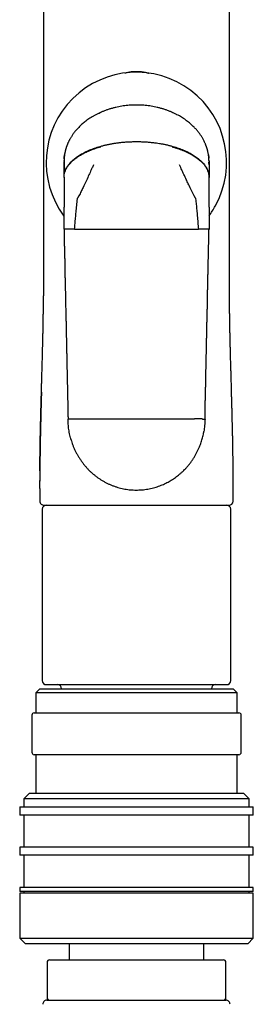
# Model space of a CAD drawing. Header units: millimetres. Extents: x 8 to 763, y 12 to 958.
# Tile 29 of 33: x 467 to 496, y 714 to 836. Entities that reach past the tile are written whole.
import ezdxf

# ---------------------------------------------------------------- set-up
doc = ezdxf.new("R2010")
doc.units = ezdxf.units.MM

msp = doc.modelspace()

# ---------------------------------------------------------------- linework, layer by layer
at = {"color": 7, "linetype": 'Continuous', "lineweight": 30}
for p, q in [((476.74, 824.46), (476.74, 824.46)), ((485.55, 824.46), (485.61, 824.43)), ((472.15, 818.51), (472.15, 818.51)), ((472.15, 818.48), (472.15, 818.51)), ((472.15, 818.36), (472.15, 818.36)), ((472.15, 818.36), (472.15, 818.36)), ((472.15, 818.36), (472.15, 818.36)), ((472.15, 817.22), (472.15, 818.33)), ((490.14, 818.51), (490.15, 818.36)), ((490.15, 818.36), (490.15, 817.22)), ((472.15, 816.39), (472.15, 817.22)), ((472.15, 816.39), (472.15, 816.35)), ((472.15, 816.35), (472.15, 815.23)), ((490.15, 817.22), (490.15, 816.39)), ((490.15, 816.35), (490.15, 816.39)), ((490.15, 815.23), (490.15, 816.35)), ((472.15, 815.23), (472.15, 814.4)), ((490.15, 814.4), (490.15, 815.23)), ((472.15, 814.4), (472.15, 812.9)), ((490.15, 812.9), (490.15, 814.4)), ((472.15, 812.9), (472.15, 812.66)), ((472.15, 809.92), (472.15, 812.66)), ((490.15, 812.66), (490.15, 812.9)), ((490.15, 812.66), (490.15, 809.92)), ((469.6, 803.63), (469.6, 803.63)), ((492.69, 803.63), (492.69, 803.63)), ((469.15, 778.68), (469.15, 778.63)), ((469.15, 778.63), (469.15, 778.68)), ((469.15, 777.72), (469.15, 776.13)), ((493.14, 776.13), (493.14, 777.73)), ((469.45, 775.13), (469.45, 753.83)), ((492.85, 753.83), (492.85, 775.13)), ((469.15, 752.83), (468.65, 752.33)), ((469.15, 752.83), (470.06, 752.83)), ((470.06, 752.83), (493.15, 752.83)), ((493.65, 752.33), (493.15, 752.83)), ((468.65, 752.33), (468.65, 749.83)), ((469.6, 752.33), (468.65, 752.33)), ((493.65, 752.33), (469.6, 752.33)), ((493.65, 749.83), (493.65, 752.33)), ((468.15, 749.53), (468.15, 744.93)), ((468.45, 749.83), (486.01, 749.83)), ((486.01, 749.83), (493.85, 749.83)), ((494.15, 744.93), (494.15, 749.53)), ((486.01, 744.63), (468.45, 744.63)), ((468.65, 744.63), (468.65, 739.83)), ((493.85, 744.63), (486.01, 744.63)), ((493.65, 739.83), (493.65, 744.63)), ((467.85, 739.83), (467.15, 739.13)), ((467.15, 739.13), (467.15, 738.13)), ((495.15, 739.13), (467.15, 739.13)), ((467.85, 739.83), (494.45, 739.83)), ((495.15, 739.13), (494.45, 739.83)), ((495.15, 738.13), (495.15, 739.13)), ((466.65, 738.13), (466.65, 737.13)), ((466.65, 738.13), (495.65, 738.13)), ((495.65, 737.13), (495.65, 738.13)), ((495.65, 737.13), (466.65, 737.13)), ((467.15, 737.13), (467.15, 733.13)), ((495.15, 733.13), (495.15, 737.13)), ((466.65, 733.13), (466.65, 732.13)), ((495.65, 733.13), (466.65, 733.13)), ((495.65, 732.13), (495.65, 733.13)), ((495.65, 732.13), (466.65, 732.13)), ((467.15, 732.13), (467.15, 728.13)), ((495.15, 728.13), (495.15, 732.13)), ((466.65, 728.13), (466.65, 727.63)), ((495.65, 728.13), (466.65, 728.13)), ((495.65, 727.63), (495.65, 728.13)), ((495.65, 727.63), (466.65, 727.63)), ((466.65, 727.43), (466.65, 721.83)), ((495.65, 727.43), (466.65, 727.43)), ((467.15, 727.63), (467.15, 727.43)), ((495.15, 727.43), (495.15, 727.63)), ((495.65, 721.83), (495.65, 727.43)), ((466.65, 721.83), (467.35, 721.13)), ((466.65, 721.83), (495.65, 721.83)), ((494.95, 721.13), (467.35, 721.13)), ((472.8, 721.13), (472.8, 719.13)), ((489.5, 719.13), (489.5, 721.13)), ((494.95, 721.13), (495.65, 721.83)), ((470.05, 718.83), (470.05, 714.43)), ((470.35, 719.13), (471.17, 719.13)), ((471.17, 719.13), (491.95, 719.13)), ((492.25, 714.43), (492.25, 718.83)), ((470.01, 714.13), (492.26, 714.13))]:
    msp.add_line(p, q, dxfattribs=at)
at = {"color": 7, "linetype": 'Continuous', "lineweight": 30, "flags": 128}
for points in [[(473.46, 809.93), (473.86, 809.93), (474.26, 809.94), (474.66, 809.94), (475.06, 809.94), (475.46, 809.94), (475.86, 809.94), (476.27, 809.94), (476.67, 809.94), (477.08, 809.94), (477.48, 809.94), (477.89, 809.94), (478.29, 809.94), (478.7, 809.94), (479.11, 809.94), (479.51, 809.94), (479.92, 809.94), (480.33, 809.94), (480.74, 809.94), (481.15, 809.94)], [(481.15, 809.94), (481.55, 809.94), (481.96, 809.94), (482.37, 809.94), (482.78, 809.94), (483.18, 809.94), (483.59, 809.94), (484, 809.94), (484.4, 809.94), (484.81, 809.94), (485.21, 809.94), (485.62, 809.94), (486.02, 809.94), (486.43, 809.94), (486.83, 809.94), (487.23, 809.94), (487.63, 809.94), (488.03, 809.94), (488.43, 809.93), (488.83, 809.93)]]:
    msp.add_lwpolyline(points, dxfattribs=at)
at = {"color": 7, "linetype": 'Continuous', "lineweight": 30}
for centre, radius, start, end in [((481.13, 818.23), 11.2, 331.0516, 216.6435), ((481.13, 818.23), 11.2, 323.5889, 331.0516), ((469.65, 776.13), 0.5, 179.9994, 270), ((492.64, 776.13), 0.5, 270, 0), ((469.95, 775.13), 0.5, 90, 180), ((492.35, 775.13), 0.5, 0, 90), ((469.95, 753.83), 0.5, 180, 270), ((492.35, 753.83), 0.5, 270, 0), ((471.35, 752.83), 0.5, 0, 90), ((490.95, 752.83), 0.5, 90, 180), ((468.45, 749.53), 0.3, 90, 180), ((493.85, 749.53), 0.3, 0, 90), ((468.45, 744.93), 0.3, 180, 270), ((493.85, 744.93), 0.3, 270, 0), ((470.35, 718.83), 0.3, 90, 180), ((491.95, 718.83), 0.3, 0, 90), ((470.01, 713.63), 0.5, 90, 182.4813), ((470.35, 714.43), 0.3, 180, 270), ((491.95, 714.43), 0.3, 270, 0), ((492.26, 713.63), 0.5, 357.5187, 90)]:
    msp.add_arc(centre, radius, start, end, dxfattribs=at)
for points, knots in [([(469.6, 923.03), (469.6, 922.88), (469.6, 922.51), (469.59, 921.94), (469.59, 921.32), (469.59, 920.72), (469.6, 920.13), (469.6, 919.56), (469.6, 918.99), (469.6, 918.43), (469.6, 917.88), (469.6, 917.34), (469.6, 916.82), (469.6, 916.32), (469.6, 915.86), (469.6, 915.43), (469.6, 915.04), (469.6, 914.66), (469.6, 914.28), (469.6, 913.91), (469.6, 913.54), (469.6, 912.95), (469.6, 912.16), (469.6, 911.04), (469.6, 909.81), (469.6, 908.48), (469.6, 907.16), (469.6, 905.86), (469.6, 904.55), (469.6, 899.03), (469.6, 885.62), (469.6, 862.07), (469.6, 840.56), (469.6, 826.96), (469.6, 823.54), (469.6, 822.32), (469.6, 821.1), (469.6, 819.91), (469.6, 818.8), (469.6, 817.8), (469.6, 817.09), (469.6, 816.59), (469.6, 816.3), (469.6, 816.01), (469.6, 815.7), (469.6, 815.38), (469.6, 815.04), (469.6, 814.69), (469.6, 814.33), (469.6, 813.95), (469.6, 813.56), (469.6, 813.16), (469.6, 812.75), (469.6, 812.32), (469.6, 811.88), (469.6, 811.42), (469.6, 810.95), (469.6, 810.46), (469.6, 809.96), (469.6, 809.45), (469.6, 808.93), (469.6, 808.4), (469.6, 807.85), (469.6, 807.29), (469.6, 806.71), (469.6, 806.11), (469.6, 805.5), (469.6, 804.87), (469.6, 804.25), (469.6, 803.83), (469.6, 803.63)], [0, 0, 0, 0, 0.003902, 0.009204, 0.014381, 0.019432, 0.024357, 0.029156, 0.03383, 0.038591, 0.043213, 0.047698, 0.052045, 0.056253, 0.060324, 0.063703, 0.06698, 0.070157, 0.073285, 0.076405, 0.079515, 0.082616, 0.091097, 0.099507, 0.110773, 0.121911, 0.132921, 0.143842, 0.15476, 0.165678, 0.282663, 0.491585, 0.757505, 0.82303, 0.833326, 0.84356, 0.853695, 0.863732, 0.87367, 0.881393, 0.889055, 0.891451, 0.893843, 0.896313, 0.898898, 0.9016, 0.904417, 0.907349, 0.910398, 0.913562, 0.916842, 0.920177, 0.923622, 0.92718, 0.930849, 0.9347, 0.938666, 0.942748, 0.946946, 0.951259, 0.955608, 0.960069, 0.964642, 0.969326, 0.974221, 0.979232, 0.984359, 0.989602, 0.994962, 1, 1, 1, 1]), ([(492.69, 803.63), (492.69, 803.65), (492.69, 803.91), (492.69, 804.42), (492.69, 805.15), (492.69, 805.87), (492.69, 806.56), (492.69, 807.23), (492.69, 807.87), (492.69, 808.5), (492.69, 809.12), (492.69, 809.72), (492.69, 810.3), (492.69, 810.87), (492.69, 811.42), (492.69, 811.95), (492.69, 812.46), (492.69, 812.96), (492.69, 813.43), (492.69, 813.89), (492.69, 814.33), (492.69, 814.75), (492.69, 815.15), (492.69, 815.53), (492.69, 815.89), (492.69, 816.21), (492.69, 816.52), (492.69, 816.83), (492.69, 817.13), (492.69, 817.44), (492.69, 818.06), (492.69, 818.99), (492.69, 820.26), (492.69, 821.53), (492.69, 822.82), (492.69, 824.12), (492.69, 829.64), (492.69, 843.05), (492.69, 861.31), (492.69, 880.21), (492.69, 893.4), (492.69, 901.71), (492.69, 905.14), (492.69, 906.37), (492.69, 907.6), (492.69, 908.84), (492.69, 910.07), (492.69, 911.29), (492.69, 912.49), (492.69, 913.42), (492.69, 914.1), (492.69, 914.51), (492.69, 914.93), (492.69, 915.36), (492.69, 915.8), (492.69, 916.26), (492.69, 916.73), (492.69, 917.22), (492.69, 917.72), (492.69, 918.24), (492.69, 918.77), (492.69, 919.32), (492.7, 919.88), (492.7, 920.47), (492.7, 921.1), (492.7, 921.77), (492.7, 922.42), (492.69, 922.84), (492.69, 923.03)], [0, 0, 0, 0, 0.0004012, 0.006679, 0.0128026, 0.0187718, 0.0245868, 0.0301478, 0.03556, 0.0408233, 0.0459378, 0.0510033, 0.0559139, 0.0606695, 0.0652701, 0.0697158, 0.0740065, 0.0781423, 0.0821232, 0.085949, 0.08962, 0.0931359, 0.096497, 0.099703, 0.1027542, 0.1054149, 0.1079637, 0.1105031, 0.1130493, 0.1156022, 0.1181619, 0.128619, 0.1391869, 0.1498657, 0.1606551, 0.1715499, 0.1824707, 0.2994788, 0.5084154, 0.6413681, 0.774312, 0.8398218, 0.8501158, 0.8604097, 0.8707231, 0.8811407, 0.8916721, 0.9016042, 0.9116354, 0.9217657, 0.9251993, 0.9286441, 0.9321185, 0.9357059, 0.9394167, 0.9432509, 0.9472083, 0.9512891, 0.9554932, 0.9598206, 0.9642713, 0.9688453, 0.9735427, 0.9783633, 0.9838085, 0.9894028, 0.9951465, 1, 1, 1, 1]), ([(479.65, 829.33), (479.67, 829.34), (479.75, 829.36), (479.9, 829.39), (480.1, 829.44), (480.3, 829.47), (480.52, 829.51), (480.73, 829.53), (480.94, 829.54), (481.08, 829.54), (481.15, 829.54)], [0, 0, 0, 0, 0.031658, 0.168886, 0.300735, 0.43892, 0.583247, 0.724721, 0.863561, 1, 1, 1, 1]), ([(481.15, 829.54), (481.22, 829.54), (481.38, 829.54), (481.62, 829.52), (481.87, 829.49), (482.1, 829.45), (482.31, 829.41), (482.48, 829.37), (482.59, 829.34), (482.66, 829.33), (482.67, 829.32)], [0, 0, 0, 0, 0.152655, 0.308331, 0.467362, 0.629746, 0.775048, 0.873774, 0.975391, 1, 1, 1, 1]), ([(481.15, 825.36), (481.03, 825.36), (480.79, 825.35), (480.43, 825.34), (480.06, 825.31), (479.69, 825.27), (479.32, 825.21), (478.95, 825.15), (478.57, 825.07), (478.2, 824.97), (477.83, 824.87), (477.46, 824.75), (477.1, 824.61), (476.86, 824.51), (476.74, 824.46)], [0, 0, 0, 0, 0.0787679, 0.1587201, 0.2397705, 0.3218238, 0.4047766, 0.4885144, 0.5729119, 0.657837, 0.7431514, 0.8287128, 0.9143773, 1, 1, 1, 1]), ([(485.55, 824.46), (485.43, 824.51), (485.19, 824.61), (484.83, 824.75), (484.46, 824.87), (484.09, 824.97), (483.72, 825.07), (483.34, 825.15), (482.97, 825.21), (482.6, 825.27), (482.23, 825.31), (481.86, 825.34), (481.5, 825.35), (481.26, 825.36), (481.15, 825.36)], [0, 0, 0, 0, 0.085642, 0.171324, 0.256898, 0.342218, 0.427139, 0.511524, 0.595248, 0.67819, 0.760236, 0.841282, 0.921233, 1, 1, 1, 1]), ([(476.74, 824.46), (476.63, 824.41), (476.41, 824.31), (476.09, 824.15), (475.79, 823.98), (475.51, 823.81), (475.24, 823.64), (474.99, 823.46), (474.75, 823.29), (474.54, 823.11), (474.33, 822.93), (474.15, 822.76), (473.97, 822.59), (473.81, 822.41), (473.65, 822.24), (473.51, 822.06), (473.37, 821.89), (473.26, 821.73), (473.15, 821.57), (473.06, 821.43), (472.98, 821.29), (472.91, 821.17), (472.84, 821.06), (472.79, 820.95), (472.73, 820.85), (472.69, 820.75), (472.64, 820.65), (472.61, 820.57), (472.57, 820.49), (472.55, 820.43), (472.53, 820.38), (472.51, 820.34), (472.5, 820.3), (472.48, 820.26), (472.47, 820.22), (472.45, 820.17), (472.43, 820.12), (472.41, 820.05), (472.39, 819.97), (472.36, 819.88), (472.34, 819.79), (472.31, 819.7), (472.29, 819.61), (472.27, 819.52), (472.25, 819.43), (472.23, 819.34), (472.22, 819.26), (472.21, 819.18), (472.2, 819.12), (472.19, 819.06), (472.19, 819.02), (472.18, 818.99), (472.18, 818.96), (472.18, 818.93), (472.17, 818.88), (472.17, 818.82), (472.16, 818.78), (472.16, 818.76)], [0, 0, 0, 0, 0.0478855, 0.0942195, 0.1389559, 0.1820606, 0.2235116, 0.2632971, 0.3014145, 0.3378694, 0.3726743, 0.4058472, 0.4374108, 0.4673914, 0.4991251, 0.5289513, 0.556914, 0.5830573, 0.6074252, 0.6300602, 0.6498513, 0.6681706, 0.6850487, 0.7005141, 0.714593, 0.7305442, 0.7443328, 0.756007, 0.7666071, 0.776816, 0.782376, 0.7878151, 0.7931343, 0.7983343, 0.8035152, 0.8098758, 0.8177573, 0.8270853, 0.8378807, 0.8500057, 0.8623369, 0.8745982, 0.8867917, 0.8989188, 0.9109799, 0.9229719, 0.9341246, 0.9438803, 0.9522601, 0.9593213, 0.9659545, 0.9682769, 0.9717904, 0.9767377, 0.9831034, 0.9908663, 1, 1, 1, 1]), ([(476.44, 824.32), (476.46, 824.33), (476.56, 824.38), (476.66, 824.43), (476.74, 824.46)], [0, 0, 0, 0, 0.2285262, 1, 1, 1, 1]), ([(490.13, 818.76), (490.13, 818.78), (490.12, 818.83), (490.12, 818.89), (490.11, 818.94), (490.11, 818.97), (490.11, 819.01), (490.1, 819.04), (490.1, 819.08), (490.09, 819.15), (490.07, 819.28), (490.04, 819.43), (490.01, 819.58), (489.97, 819.72), (489.95, 819.82), (489.92, 819.91), (489.9, 819.99), (489.87, 820.06), (489.86, 820.12), (489.84, 820.16), (489.83, 820.2), (489.81, 820.24), (489.8, 820.29), (489.77, 820.35), (489.74, 820.42), (489.71, 820.5), (489.67, 820.61), (489.6, 820.76), (489.51, 820.95), (489.42, 821.11), (489.33, 821.27), (489.25, 821.4), (489.16, 821.55), (489.05, 821.71), (488.94, 821.86), (488.82, 822.01), (488.7, 822.16), (488.58, 822.31), (488.44, 822.46), (488.28, 822.62), (488.11, 822.79), (487.92, 822.96), (487.72, 823.14), (487.49, 823.32), (487.25, 823.5), (487, 823.67), (486.74, 823.84), (486.46, 824), (486.17, 824.16), (485.87, 824.32), (485.65, 824.41), (485.55, 824.46)], [0, 0, 0, 0, 0.010138, 0.018378, 0.024684, 0.029218, 0.033346, 0.037352, 0.041236, 0.052622, 0.065468, 0.089094, 0.113452, 0.127625, 0.141783, 0.154466, 0.165421, 0.174996, 0.182625, 0.188289, 0.192643, 0.198029, 0.204655, 0.214054, 0.224217, 0.234585, 0.24516, 0.271188, 0.29844, 0.326952, 0.34558, 0.366196, 0.388859, 0.41362, 0.440532, 0.463225, 0.487308, 0.512812, 0.539763, 0.56819, 0.59998, 0.633488, 0.668738, 0.705751, 0.744539, 0.78511, 0.824994, 0.86645, 0.909458, 0.953988, 1, 1, 1, 1]), ([(472.15, 816.39), (472.15, 816.44), (472.15, 816.55), (472.17, 816.72), (472.2, 816.89), (472.25, 817.06), (472.31, 817.23), (472.38, 817.41), (472.47, 817.58), (472.58, 817.75), (472.71, 817.93), (472.85, 818.11), (473.01, 818.29), (473.19, 818.46), (473.39, 818.64), (473.6, 818.8), (473.83, 818.97), (474.07, 819.13), (474.33, 819.28), (474.6, 819.43), (474.89, 819.57), (475.18, 819.71), (475.48, 819.83), (475.79, 819.95), (476.1, 820.06), (476.42, 820.16), (476.63, 820.22), (476.74, 820.25)], [0, 0, 0, 0, 0.02783, 0.056156, 0.085057, 0.114615, 0.144911, 0.176027, 0.208042, 0.241029, 0.276703, 0.313586, 0.351732, 0.391185, 0.431972, 0.474106, 0.517584, 0.562389, 0.608486, 0.655828, 0.704352, 0.753983, 0.801716, 0.850274, 0.899571, 0.949513, 1, 1, 1, 1]), ([(472.15, 816.35), (472.15, 816.41), (472.15, 816.52), (472.17, 816.68), (472.2, 816.85), (472.25, 817.03), (472.31, 817.2), (472.39, 817.37), (472.48, 817.54), (472.59, 817.72), (472.71, 817.89), (472.86, 818.07), (473.02, 818.24), (473.2, 818.42), (473.39, 818.59), (473.61, 818.75), (473.83, 818.91), (474.08, 819.07), (474.33, 819.22), (474.61, 819.37), (474.89, 819.51), (475.18, 819.64), (475.48, 819.76), (475.77, 819.87), (476.08, 819.98), (476.39, 820.08), (476.6, 820.14), (476.71, 820.17)], [0, 0, 0, 0, 0.028315, 0.057082, 0.086381, 0.116295, 0.146904, 0.178285, 0.21051, 0.243643, 0.279401, 0.31637, 0.354615, 0.394174, 0.435064, 0.477289, 0.520831, 0.565659, 0.611727, 0.658976, 0.707332, 0.756708, 0.804107, 0.852234, 0.900992, 0.950282, 1, 1, 1, 1]), ([(476.74, 820.25), (476.88, 820.29), (477.15, 820.36), (477.55, 820.45), (477.97, 820.53), (478.38, 820.6), (478.8, 820.66), (479.24, 820.72), (479.71, 820.76), (480.19, 820.79), (480.67, 820.81), (480.99, 820.81), (481.15, 820.82)], [0, 0, 0, 0, 0.093715, 0.188133, 0.282974, 0.377957, 0.472808, 0.567262, 0.677727, 0.786901, 0.894432, 1, 1, 1, 1]), ([(481.15, 820.82), (481.31, 820.81), (481.63, 820.81), (482.12, 820.79), (482.61, 820.76), (483.11, 820.71), (483.58, 820.65), (484, 820.59), (484.4, 820.52), (484.78, 820.44), (485.17, 820.35), (485.42, 820.28), (485.55, 820.25)], [0, 0, 0, 0, 0.107507, 0.217042, 0.328269, 0.440812, 0.554261, 0.643749, 0.733301, 0.822683, 0.911662, 1, 1, 1, 1]), ([(485.55, 820.25), (485.66, 820.22), (485.88, 820.16), (486.2, 820.05), (486.51, 819.94), (486.82, 819.83), (487.12, 819.7), (487.4, 819.57), (487.68, 819.44), (487.94, 819.29), (488.2, 819.14), (488.44, 818.98), (488.67, 818.82), (488.89, 818.65), (489.08, 818.48), (489.26, 818.3), (489.43, 818.12), (489.57, 817.95), (489.7, 817.77), (489.81, 817.58), (489.91, 817.4), (489.99, 817.23), (490.05, 817.05), (490.09, 816.88), (490.12, 816.72), (490.14, 816.55), (490.14, 816.44), (490.15, 816.39)], [0, 0, 0, 0, 0.05111, 0.101659, 0.151545, 0.200671, 0.248946, 0.296286, 0.342615, 0.38787, 0.434066, 0.478972, 0.522555, 0.564794, 0.605686, 0.645242, 0.683489, 0.720468, 0.756234, 0.790853, 0.824402, 0.856966, 0.886849, 0.916015, 0.944544, 0.972514, 1, 1, 1, 1]), ([(485.58, 820.17), (485.7, 820.13), (485.95, 820.06), (486.31, 819.95), (486.66, 819.82), (487, 819.69), (487.32, 819.55), (487.64, 819.39), (487.93, 819.24), (488.19, 819.08), (488.44, 818.93), (488.67, 818.76), (488.88, 818.6), (489.08, 818.43), (489.26, 818.26), (489.42, 818.08), (489.57, 817.91), (489.69, 817.73), (489.81, 817.55), (489.9, 817.37), (489.98, 817.19), (490.04, 817.02), (490.09, 816.85), (490.12, 816.68), (490.14, 816.51), (490.14, 816.4), (490.15, 816.35)], [0, 0, 0, 0, 0.057489, 0.114382, 0.170521, 0.225754, 0.279935, 0.332933, 0.384631, 0.430792, 0.475719, 0.519364, 0.561692, 0.602687, 0.642349, 0.680695, 0.717762, 0.75361, 0.788377, 0.822146, 0.85499, 0.885185, 0.914705, 0.943628, 0.972034, 1, 1, 1, 1]), ([(472.15, 818.67), (472.16, 818.7), (472.16, 818.79), (472.18, 818.96), (472.2, 819.09), (472.2, 819.15)], [0, 0, 0, 0, 0.182616, 0.591192, 1, 1, 1, 1]), ([(472.16, 818.76), (472.16, 818.74), (472.16, 818.7), (472.15, 818.66), (472.15, 818.62), (472.15, 818.59), (472.15, 818.55), (472.15, 818.53), (472.15, 818.52), (472.15, 818.51), (472.15, 818.51), (472.15, 818.51)], [0, 0, 0, 0, 0.150651, 0.271549, 0.374022, 0.511087, 0.640492, 0.760253, 0.870842, 0.979116, 1, 1, 1, 1]), ([(490.09, 819.16), (490.1, 819.09), (490.12, 818.95), (490.12, 818.82), (490.13, 818.76)], [0, 0, 0, 0, 0.562746, 1, 1, 1, 1]), ([(490.14, 818.51), (490.14, 818.52), (490.14, 818.52), (490.14, 818.53), (490.14, 818.54), (490.14, 818.55), (490.14, 818.56), (490.14, 818.57), (490.14, 818.59), (490.14, 818.62), (490.14, 818.66), (490.13, 818.71), (490.13, 818.74), (490.13, 818.76)], [0, 0, 0, 0, 0.1308285, 0.2427029, 0.3357779, 0.3934445, 0.4409936, 0.4805592, 0.5214622, 0.613458, 0.7223563, 0.8506212, 1, 1, 1, 1]), ([(472.15, 818.51), (472.15, 818.49), (472.15, 818.45), (472.15, 818.41), (472.15, 818.38), (472.15, 818.36), (472.15, 818.36)], [0, 0, 0, 0, 0.371275, 0.693334, 0.972173, 1, 1, 1, 1]), ([(472.15, 818.38), (472.15, 818.38), (472.15, 818.38), (472.15, 818.37), (472.15, 818.34), (472.15, 818.31), (472.15, 818.26), (472.15, 818.2), (472.15, 818.12), (472.15, 818.03), (472.15, 817.93), (472.15, 817.82), (472.15, 817.69), (472.15, 817.54), (472.15, 817.38), (472.15, 817.27), (472.15, 817.22)], [0, 0, 0, 0, 0.040466, 0.104113, 0.166526, 0.227956, 0.288624, 0.360677, 0.432171, 0.503317, 0.574279, 0.645169, 0.733775, 0.822444, 0.911193, 1, 1, 1, 1]), ([(475.8, 817.91), (475.74, 817.78), (475.62, 817.51), (475.41, 817.05), (475.26, 816.72), (475.16, 816.52)], [0, 0, 0, 0, 0.284665, 0.565775, 1, 1, 1, 1]), ([(487.13, 816.52), (487.07, 816.64), (486.95, 816.9), (486.74, 817.37), (486.58, 817.7), (486.49, 817.91)], [0, 0, 0, 0, 0.275254, 0.554259, 1, 1, 1, 1]), ([(490.15, 818.36), (490.15, 818.38), (490.15, 818.43), (490.14, 818.48), (490.14, 818.51)], [0, 0, 0, 0, 0.415818, 1, 1, 1, 1]), ([(490.15, 817.93), (490.15, 817.94), (490.15, 817.98), (490.15, 818.06), (490.14, 818.13), (490.14, 818.18), (490.14, 818.22), (490.14, 818.25), (490.14, 818.27), (490.15, 818.27), (490.15, 818.27)], [0, 0, 0, 0, 0.065945, 0.257485, 0.44782, 0.555968, 0.664709, 0.774867, 0.887642, 1, 1, 1, 1]), ([(475.16, 816.52), (475.06, 816.28), (474.84, 815.82), (474.54, 815.18), (474.26, 814.6), (474.09, 814.25), (474, 814.08)], [0, 0, 0, 0, 0.285391, 0.566308, 0.784253, 1, 1, 1, 1]), ([(488.29, 814.08), (488.18, 814.3), (487.96, 814.75), (487.66, 815.38), (487.38, 815.97), (487.21, 816.33), (487.13, 816.52)], [0, 0, 0, 0, 0.27496, 0.553582, 0.775368, 1, 1, 1, 1]), ([(473.46, 809.93), (473.48, 810.17), (473.52, 810.63), (473.58, 811.33), (473.64, 812.08), (473.72, 812.86), (473.78, 813.41), (473.81, 813.69)], [0, 0, 0, 0, 0.1856339, 0.3722814, 0.5599691, 0.7807831, 1, 1, 1, 1]), ([(473.81, 813.69), (473.82, 813.71), (473.82, 813.75), (473.85, 813.8), (473.89, 813.85), (473.92, 813.92), (473.96, 813.99), (473.99, 814.05), (474, 814.08)], [0, 0, 0, 0, 0.136932, 0.275376, 0.419204, 0.561144, 0.780661, 1, 1, 1, 1]), ([(488.29, 814.08), (488.3, 814.06), (488.32, 814.01), (488.36, 813.93), (488.39, 813.87), (488.43, 813.82), (488.45, 813.78), (488.47, 813.73), (488.48, 813.7), (488.48, 813.69)], [0, 0, 0, 0, 0.186099, 0.372019, 0.56026, 0.673374, 0.784437, 0.892244, 1, 1, 1, 1]), ([(488.48, 813.69), (488.51, 813.46), (488.56, 812.99), (488.63, 812.29), (488.7, 811.54), (488.76, 810.76), (488.81, 810.21), (488.83, 809.93)], [0, 0, 0, 0, 0.185902, 0.372946, 0.560808, 0.781112, 1, 1, 1, 1]), ([(472.51, 809.93), (472.48, 809.93), (472.43, 809.93), (472.35, 809.93), (472.29, 809.92), (472.23, 809.92), (472.19, 809.92), (472.17, 809.92), (472.15, 809.92), (472.15, 809.92), (472.15, 809.92)], [0, 0, 0, 0, 0.128371, 0.256828, 0.38483, 0.511835, 0.637322, 0.7608, 0.881824, 1, 1, 1, 1]), ([(472.15, 809.92), (472.15, 809.72), (472.16, 809.33), (472.17, 808.76), (472.18, 808.2), (472.19, 807.65), (472.21, 807.11), (472.22, 806.6), (472.23, 806.12), (472.24, 805.65), (472.25, 805.2), (472.26, 804.76), (472.26, 804.31), (472.27, 803.87), (472.28, 803.42), (472.29, 802.99), (472.3, 802.57), (472.31, 802.17), (472.32, 801.78), (472.33, 801.41), (472.33, 801.05), (472.34, 800.71), (472.35, 800.39), (472.35, 800.08), (472.36, 799.78), (472.37, 799.5), (472.37, 799.23), (472.38, 798.97), (472.39, 798.62), (472.4, 798.17), (472.41, 797.65), (472.42, 797.14), (472.43, 796.65), (472.44, 796.18), (472.45, 795.71), (472.46, 795.26), (472.47, 794.8), (472.48, 794.34), (472.49, 793.89), (472.49, 793.54), (472.5, 793.29), (472.5, 793.14), (472.51, 792.98), (472.51, 792.81), (472.51, 792.63), (472.52, 792.43), (472.52, 792.22), (472.53, 791.98), (472.53, 791.72), (472.54, 791.45), (472.54, 791.16), (472.55, 790.85), (472.56, 790.52), (472.56, 790.16), (472.57, 789.79), (472.58, 789.4), (472.59, 788.99), (472.6, 788.57), (472.61, 788.15), (472.62, 787.72), (472.63, 787.27), (472.64, 786.81), (472.64, 786.49), (472.65, 786.34)], [0, 0, 0, 0, 0.024993, 0.049397, 0.073214, 0.096442, 0.119082, 0.141134, 0.161387, 0.181117, 0.200324, 0.219009, 0.23717, 0.256822, 0.275822, 0.294171, 0.311868, 0.328914, 0.345308, 0.361052, 0.376143, 0.390583, 0.404372, 0.417509, 0.429995, 0.441829, 0.45314, 0.46431, 0.475361, 0.498136, 0.520395, 0.542139, 0.562705, 0.582787, 0.602386, 0.621713, 0.641039, 0.660365, 0.679691, 0.699016, 0.705201, 0.711429, 0.718096, 0.725298, 0.733034, 0.741305, 0.750111, 0.760414, 0.771364, 0.78296, 0.795204, 0.808094, 0.822472, 0.837577, 0.85341, 0.869971, 0.887258, 0.905274, 0.922926, 0.941224, 0.96017, 0.979762, 1, 1, 1, 1]), ([(473.46, 809.93), (473.42, 809.93), (473.33, 809.93), (473.2, 809.93), (473.07, 809.93), (472.95, 809.93), (472.83, 809.93), (472.72, 809.93), (472.61, 809.93), (472.55, 809.93), (472.51, 809.93)], [0, 0, 0, 0, 0.115714, 0.234621, 0.356521, 0.481159, 0.608224, 0.737345, 0.868096, 1, 1, 1, 1]), ([(489.78, 809.93), (489.74, 809.93), (489.68, 809.93), (489.57, 809.93), (489.46, 809.93), (489.34, 809.93), (489.22, 809.93), (489.09, 809.93), (488.96, 809.93), (488.87, 809.93), (488.83, 809.93)], [0, 0, 0, 0, 0.131904, 0.262655, 0.391776, 0.518841, 0.643479, 0.765379, 0.884286, 1, 1, 1, 1]), ([(489.65, 786.34), (489.65, 786.53), (489.66, 786.92), (489.67, 787.5), (489.68, 788.06), (489.69, 788.6), (489.7, 789.14), (489.71, 789.65), (489.73, 790.14), (489.74, 790.6), (489.74, 791.06), (489.75, 791.5), (489.76, 791.94), (489.77, 792.39), (489.78, 792.83), (489.79, 793.27), (489.8, 793.68), (489.81, 794.09), (489.82, 794.47), (489.82, 794.84), (489.83, 795.2), (489.84, 795.54), (489.85, 795.87), (489.85, 796.18), (489.86, 796.47), (489.87, 796.75), (489.87, 797.02), (489.88, 797.28), (489.88, 797.64), (489.89, 798.08), (489.9, 798.6), (489.92, 799.11), (489.93, 799.6), (489.94, 800.08), (489.95, 800.54), (489.96, 801), (489.96, 801.45), (489.97, 801.91), (489.98, 802.36), (489.99, 802.72), (490, 802.97), (490, 803.12), (490, 803.27), (490.01, 803.44), (490.01, 803.63), (490.02, 803.82), (490.02, 804.04), (490.02, 804.27), (490.03, 804.53), (490.04, 804.8), (490.04, 805.09), (490.05, 805.4), (490.06, 805.74), (490.06, 806.09), (490.07, 806.47), (490.08, 806.86), (490.09, 807.26), (490.1, 807.68), (490.11, 808.11), (490.12, 808.54), (490.13, 808.98), (490.14, 809.45), (490.14, 809.76), (490.15, 809.92)], [0, 0, 0, 0, 0.0249927, 0.0493972, 0.0732136, 0.0964418, 0.1190818, 0.1411337, 0.1613866, 0.1811166, 0.2003237, 0.2190078, 0.237169, 0.2568207, 0.2758209, 0.2941697, 0.311867, 0.3289129, 0.3453073, 0.3610503, 0.3761419, 0.3905819, 0.4043705, 0.4175076, 0.4299932, 0.4418274, 0.453139, 0.4643082, 0.4753599, 0.4981348, 0.5203939, 0.5421372, 0.5627036, 0.5827861, 0.6023847, 0.6217115, 0.6410374, 0.6603633, 0.6796892, 0.6990151, 0.7051994, 0.7114273, 0.7180948, 0.7252968, 0.7330332, 0.7413042, 0.7501096, 0.7604129, 0.7713629, 0.7829597, 0.7952031, 0.8080933, 0.8224713, 0.8375768, 0.8534098, 0.8699702, 0.8872581, 0.9052733, 0.9229254, 0.9412241, 0.9601695, 0.9797614, 1, 1, 1, 1]), ([(490.15, 809.92), (490.14, 809.92), (490.14, 809.92), (490.13, 809.92), (490.1, 809.92), (490.06, 809.92), (490.01, 809.92), (489.94, 809.93), (489.87, 809.93), (489.81, 809.93), (489.78, 809.93)], [0, 0, 0, 0, 0.118176, 0.2392, 0.362678, 0.488165, 0.61517, 0.743172, 0.871629, 1, 1, 1, 1]), ([(469.6, 803.63), (469.6, 803.48), (469.6, 803.11), (469.6, 802.54), (469.6, 802.03), (469.6, 801.74), (469.6, 801.66)], [0, 0, 0, 0, 0.233685, 0.556148, 0.877576, 1, 1, 1, 1]), ([(492.73, 798.55), (492.73, 798.65), (492.72, 798.97), (492.71, 799.53), (492.7, 800.21), (492.7, 800.85), (492.69, 801.45), (492.69, 801.99), (492.69, 802.54), (492.69, 803.09), (492.69, 803.45), (492.69, 803.64)], [0, 0, 0, 0, 0.058339, 0.19358, 0.32888, 0.464326, 0.570918, 0.677718, 0.784786, 0.892189, 1, 1, 1, 1]), ([(493.11, 782.68), (493.11, 782.68), (493.11, 782.74), (493.11, 782.86), (493.11, 783), (493.11, 783.12), (493.1, 783.2), (493.1, 783.28), (493.1, 783.35), (493.1, 783.42), (493.1, 783.49), (493.1, 783.55), (493.1, 783.68), (493.09, 783.88), (493.09, 784.15), (493.08, 784.39), (493.08, 784.62), (493.07, 784.82), (493.07, 785.02), (493.06, 785.22), (493.06, 785.43), (493.05, 785.7), (493.04, 786.05), (493.03, 786.47), (493.02, 786.91), (493.01, 787.36), (493, 787.69), (493, 787.88), (493, 787.93), (492.99, 787.98), (492.99, 788.03), (492.99, 788.08), (492.99, 788.12), (492.99, 788.22), (492.98, 788.38), (492.98, 788.63), (492.97, 788.89), (492.96, 789.16), (492.95, 789.46), (492.95, 789.76), (492.94, 790.09), (492.93, 790.43), (492.92, 790.78), (492.91, 791.03), (492.91, 791.17), (492.91, 791.19), (492.9, 791.21), (492.9, 791.24), (492.9, 791.26), (492.9, 791.31), (492.9, 791.43), (492.89, 791.6), (492.89, 791.8), (492.88, 792.02), (492.88, 792.25), (492.87, 792.51), (492.86, 792.93), (492.84, 793.38), (492.83, 793.76), (492.83, 793.9), (492.83, 793.93), (492.83, 793.95), (492.83, 793.97), (492.83, 793.99), (492.83, 794.03), (492.83, 794.08), (492.82, 794.14), (492.82, 794.21), (492.82, 794.29), (492.82, 794.39), (492.81, 794.5), (492.81, 794.64), (492.81, 794.78), (492.8, 794.94), (492.8, 795.11), (492.79, 795.3), (492.79, 795.44), (492.79, 795.53), (492.79, 795.56), (492.79, 795.6), (492.79, 795.63), (492.79, 795.66), (492.78, 795.74), (492.78, 795.88), (492.78, 796.09), (492.77, 796.32), (492.77, 796.54), (492.76, 796.76), (492.76, 796.97), (492.75, 797.11), (492.75, 797.17), (492.75, 797.17), (492.75, 797.17), (492.75, 797.17), (492.75, 797.17), (492.75, 797.18), (492.75, 797.18), (492.75, 797.18), (492.75, 797.18), (492.75, 797.19), (492.75, 797.21), (492.75, 797.23), (492.75, 797.27), (492.75, 797.32), (492.75, 797.38), (492.75, 797.45), (492.74, 797.55), (492.74, 797.66), (492.74, 797.78), (492.74, 797.92), (492.73, 798.09), (492.73, 798.27), (492.73, 798.48), (492.72, 798.71), (492.72, 798.96), (492.72, 799.22), (492.71, 799.5), (492.71, 799.8), (492.71, 800.12), (492.7, 800.34), (492.7, 800.45), (492.7, 800.46), (492.7, 800.47), (492.7, 800.48), (492.7, 800.49), (492.7, 800.5), (492.7, 800.53), (492.7, 800.6), (492.7, 800.7), (492.7, 800.82), (492.7, 800.96), (492.7, 801.13), (492.7, 801.31), (492.69, 801.48), (492.69, 801.62), (492.69, 801.73), (492.69, 801.83), (492.69, 801.93), (492.69, 802.01), (492.69, 802.09), (492.69, 802.18), (492.69, 802.28), (492.69, 802.39), (492.69, 802.51), (492.69, 802.64), (492.69, 802.78), (492.69, 802.92), (492.69, 803.06), (492.69, 803.19), (492.69, 803.32), (492.69, 803.44), (492.69, 803.54), (492.69, 803.6), (492.69, 803.63)], [0, 0, 0, 0, 0.000383, 0.008432, 0.017108, 0.020688, 0.024365, 0.028139, 0.032009, 0.03519, 0.038077, 0.040937, 0.04377, 0.056884, 0.069384, 0.08127, 0.091364, 0.100972, 0.110228, 0.119735, 0.129445, 0.139358, 0.158847, 0.17908, 0.200061, 0.221792, 0.243946, 0.246478, 0.24902, 0.25157, 0.25413, 0.256443, 0.258107, 0.259791, 0.270739, 0.282427, 0.29504, 0.308415, 0.32255, 0.337446, 0.353103, 0.369521, 0.386701, 0.404642, 0.40575, 0.406864, 0.407985, 0.409112, 0.410246, 0.411386, 0.416846, 0.426949, 0.436352, 0.446116, 0.458211, 0.470768, 0.483048, 0.519821, 0.535968, 0.538504, 0.540093, 0.540658, 0.541393, 0.542295, 0.544248, 0.546703, 0.549658, 0.553115, 0.557073, 0.561533, 0.567243, 0.573608, 0.580628, 0.588302, 0.596631, 0.605615, 0.615253, 0.616891, 0.618518, 0.620134, 0.62174, 0.623335, 0.62492, 0.632247, 0.644747, 0.655274, 0.665203, 0.676243, 0.686437, 0.695783, 0.695786, 0.695789, 0.695793, 0.695802, 0.695816, 0.695843, 0.695892, 0.695984, 0.696166, 0.696541, 0.697374, 0.698574, 0.700044, 0.702423, 0.705283, 0.708622, 0.713262, 0.718593, 0.724615, 0.731327, 0.738731, 0.747843, 0.757821, 0.768664, 0.780374, 0.792949, 0.806141, 0.820168, 0.83503, 0.850728, 0.851176, 0.851631, 0.852094, 0.852564, 0.853042, 0.853527, 0.85402, 0.856865, 0.86251, 0.868164, 0.874397, 0.882571, 0.891488, 0.899937, 0.905819, 0.911196, 0.916066, 0.920431, 0.924289, 0.927886, 0.931947, 0.936516, 0.941595, 0.947184, 0.953282, 0.95989, 0.966764, 0.973194, 0.979714, 0.985655, 0.991016, 0.995798, 1, 1, 1, 1]), ([(469.18, 782.67), (469.18, 782.69), (469.18, 782.75), (469.18, 782.87), (469.18, 783), (469.19, 783.12), (469.19, 783.2), (469.19, 783.26), (469.19, 783.29), (469.19, 783.33), (469.19, 783.36), (469.19, 783.45), (469.19, 783.66), (469.2, 783.98), (469.21, 784.33), (469.21, 784.64), (469.22, 784.89), (469.23, 785.14), (469.23, 785.38), (469.24, 785.6), (469.24, 785.78), (469.24, 785.94), (469.25, 786.09), (469.25, 786.25), (469.26, 786.4), (469.26, 786.56), (469.26, 786.72), (469.27, 786.9), (469.27, 787.09), (469.28, 787.26), (469.28, 787.41), (469.28, 787.54), (469.29, 787.67), (469.29, 787.8), (469.29, 787.93), (469.3, 788.07), (469.3, 788.23), (469.31, 788.4), (469.31, 788.6), (469.32, 788.78), (469.32, 788.95), (469.33, 789.09), (469.33, 789.22), (469.33, 789.32), (469.33, 789.39), (469.34, 789.45), (469.34, 789.51), (469.34, 789.59), (469.34, 789.74), (469.35, 790.08), (469.36, 790.43), (469.37, 790.71), (469.37, 790.79), (469.38, 790.88), (469.38, 790.97), (469.38, 791.06), (469.39, 791.28), (469.4, 791.62), (469.41, 792.08), (469.42, 792.53), (469.43, 792.95), (469.44, 793.33), (469.45, 793.6), (469.46, 793.77), (469.46, 793.85), (469.46, 793.92), (469.46, 793.98), (469.46, 794.04), (469.47, 794.11), (469.47, 794.2), (469.47, 794.32), (469.48, 794.48), (469.48, 794.65), (469.48, 794.85), (469.49, 795.03), (469.49, 795.2), (469.5, 795.35), (469.5, 795.51), (469.5, 795.66), (469.51, 795.81), (469.51, 795.97), (469.52, 796.15), (469.52, 796.34), (469.52, 796.53), (469.53, 796.69), (469.53, 796.84), (469.53, 796.94), (469.54, 797.01), (469.54, 797.04), (469.54, 797.06), (469.54, 797.09), (469.54, 797.12), (469.54, 797.15), (469.54, 797.19), (469.54, 797.25), (469.54, 797.33), (469.54, 797.43), (469.55, 797.54), (469.55, 797.67), (469.55, 797.81), (469.55, 797.98), (469.56, 798.15), (469.56, 798.34), (469.56, 798.49), (469.56, 798.59), (469.57, 798.64), (469.57, 798.69), (469.57, 798.74), (469.57, 798.79), (469.57, 798.84), (469.57, 798.95), (469.57, 799.11), (469.58, 799.34), (469.58, 799.56), (469.58, 799.79), (469.58, 799.99), (469.59, 800.17), (469.59, 800.31), (469.59, 800.42), (469.59, 800.53), (469.59, 800.64), (469.59, 800.76), (469.59, 800.9), (469.59, 801.04), (469.59, 801.19), (469.6, 801.35), (469.6, 801.5), (469.6, 801.61), (469.6, 801.66), (469.6, 801.66)], [0, 0, 0, 0, 0.002845, 0.010106, 0.018014, 0.023208, 0.028647, 0.030407, 0.032192, 0.034001, 0.035834, 0.037313, 0.047652, 0.068149, 0.088006, 0.1018, 0.11527, 0.127789, 0.140426, 0.153455, 0.161379, 0.169443, 0.177647, 0.185989, 0.194472, 0.201581, 0.210436, 0.219912, 0.23001, 0.240729, 0.247134, 0.253742, 0.260553, 0.267568, 0.274787, 0.282207, 0.288744, 0.300096, 0.31063, 0.320346, 0.328856, 0.336619, 0.343636, 0.349905, 0.351934, 0.354934, 0.358881, 0.362831, 0.366784, 0.382339, 0.417852, 0.422518, 0.427189, 0.431863, 0.43654, 0.441222, 0.445907, 0.471524, 0.496303, 0.520243, 0.543339, 0.562965, 0.581935, 0.586104, 0.59024, 0.594342, 0.597393, 0.600571, 0.604042, 0.607807, 0.615243, 0.62361, 0.632908, 0.643137, 0.654295, 0.662105, 0.670312, 0.678835, 0.686802, 0.694522, 0.701994, 0.712737, 0.722924, 0.732555, 0.741631, 0.749157, 0.756254, 0.757789, 0.759301, 0.760792, 0.762261, 0.763709, 0.765135, 0.766539, 0.770052, 0.774385, 0.779538, 0.785511, 0.792303, 0.799914, 0.808344, 0.817592, 0.827508, 0.838219, 0.840733, 0.843287, 0.845881, 0.848515, 0.851189, 0.853904, 0.85618, 0.868116, 0.879495, 0.89175, 0.903287, 0.914107, 0.92421, 0.930193, 0.935892, 0.941161, 0.947035, 0.953682, 0.960397, 0.967753, 0.97575, 0.984216, 0.992098, 0.999268, 1, 1, 1, 1]), ([(469.34, 789.68), (469.34, 789.49), (469.32, 789), (469.3, 788.23), (469.28, 787.36), (469.26, 786.49), (469.24, 785.68), (469.22, 784.93), (469.21, 784.24), (469.19, 783.55), (469.18, 782.86), (469.17, 782.14), (469.16, 781.4), (469.16, 780.64), (469.15, 780.14), (469.15, 779.9)], [0, 0, 0, 0, 0.060971, 0.150537, 0.240034, 0.329467, 0.418844, 0.489041, 0.559226, 0.629412, 0.699616, 0.769856, 0.848308, 0.926836, 1, 1, 1, 1]), ([(473.01, 786.35), (472.98, 786.34), (472.93, 786.34), (472.85, 786.34), (472.79, 786.34), (472.73, 786.34), (472.69, 786.34), (472.67, 786.34), (472.65, 786.34), (472.65, 786.34), (472.65, 786.34)], [0, 0, 0, 0, 0.128371, 0.256828, 0.38483, 0.511835, 0.637322, 0.7608, 0.881824, 1, 1, 1, 1]), ([(473, 783.83), (472.98, 783.89), (472.93, 784.06), (472.86, 784.34), (472.79, 784.69), (472.74, 785.03), (472.7, 785.36), (472.67, 785.69), (472.65, 786.01), (472.65, 786.23), (472.65, 786.34)], [0, 0, 0, 0, 0.068444, 0.208786, 0.346795, 0.482408, 0.615572, 0.746247, 0.874397, 1, 1, 1, 1]), ([(473.01, 786.35), (473.05, 786.35), (473.11, 786.35), (473.22, 786.35), (473.33, 786.35), (473.45, 786.35), (473.57, 786.35), (473.7, 786.35), (473.83, 786.35), (473.92, 786.35), (473.96, 786.35)], [0, 0, 0, 0, 0.131904, 0.262655, 0.391776, 0.518841, 0.643479, 0.765379, 0.884286, 1, 1, 1, 1]), ([(473.96, 786.35), (474.18, 786.35), (474.62, 786.35), (475.28, 786.35), (475.95, 786.35), (476.62, 786.36), (477.29, 786.36), (477.95, 786.36), (478.6, 786.36), (479.24, 786.36), (479.87, 786.36), (480.51, 786.36), (480.93, 786.36), (481.15, 786.36)], [0, 0, 0, 0, 0.093349, 0.18674, 0.280158, 0.373587, 0.46701, 0.560413, 0.648446, 0.736434, 0.824365, 0.912224, 1, 1, 1, 1]), ([(481.15, 786.36), (481.37, 786.36), (481.82, 786.36), (482.5, 786.36), (483.17, 786.36), (483.85, 786.36), (484.52, 786.36), (485.18, 786.36), (485.82, 786.36), (486.45, 786.35), (487.08, 786.35), (487.71, 786.35), (488.12, 786.35), (488.33, 786.35)], [0, 0, 0, 0, 0.093098, 0.18629, 0.279559, 0.372891, 0.466269, 0.55968, 0.647768, 0.735857, 0.823934, 0.911986, 1, 1, 1, 1]), ([(489.28, 786.35), (489.24, 786.35), (489.18, 786.35), (489.07, 786.35), (488.96, 786.35), (488.84, 786.35), (488.72, 786.35), (488.59, 786.35), (488.46, 786.35), (488.37, 786.35), (488.33, 786.35)], [0, 0, 0, 0, 0.131904, 0.262655, 0.391776, 0.518841, 0.643479, 0.765379, 0.884286, 1, 1, 1, 1]), ([(489.28, 786.35), (489.31, 786.34), (489.37, 786.34), (489.44, 786.34), (489.51, 786.34), (489.56, 786.34), (489.6, 786.34), (489.63, 786.34), (489.64, 786.34), (489.64, 786.34), (489.65, 786.34)], [0, 0, 0, 0, 0.1283709, 0.2568282, 0.3848297, 0.5118353, 0.6373223, 0.7608004, 0.8818237, 1, 1, 1, 1]), ([(489.65, 786.34), (489.64, 786.2), (489.64, 785.94), (489.61, 785.54), (489.57, 785.15), (489.53, 784.91), (489.51, 784.79)], [0, 0, 0, 0, 0.256666, 0.513032, 0.768799, 1, 1, 1, 1]), ([(473, 783.83), (473.02, 783.76), (473.07, 783.58), (473.17, 783.28), (473.3, 782.92), (473.45, 782.57), (473.62, 782.22), (473.81, 781.88), (474.01, 781.54), (474.23, 781.21), (474.46, 780.88), (474.71, 780.57), (474.96, 780.28), (475.22, 780), (475.49, 779.75), (475.77, 779.5), (476.05, 779.27), (476.35, 779.05), (476.66, 778.84), (476.97, 778.64), (477.3, 778.47), (477.63, 778.3), (477.96, 778.15), (478.31, 778.02), (478.65, 777.9), (479, 777.8), (479.35, 777.71), (479.7, 777.64), (480.05, 777.58), (480.4, 777.54), (480.75, 777.52), (481.1, 777.51), (481.45, 777.52), (481.82, 777.54), (482.19, 777.58), (482.55, 777.63), (482.9, 777.7), (483.24, 777.78), (483.57, 777.88), (483.88, 777.98), (484.19, 778.1), (484.49, 778.22), (484.78, 778.36), (485.06, 778.5), (485.33, 778.65), (485.6, 778.82), (485.86, 778.99), (486.12, 779.18), (486.38, 779.38), (486.63, 779.59), (486.88, 779.82), (487.12, 780.05), (487.34, 780.29), (487.56, 780.55), (487.78, 780.81), (487.99, 781.1), (488.19, 781.4), (488.39, 781.71), (488.57, 782.04), (488.74, 782.37), (488.89, 782.7), (489.02, 783.01), (489.13, 783.3), (489.22, 783.59), (489.31, 783.88), (489.38, 784.16), (489.44, 784.4), (489.48, 784.6), (489.5, 784.72), (489.51, 784.78), (489.51, 784.79)], [0, 0, 0, 0, 0.009187, 0.02503, 0.041394, 0.057983, 0.074782, 0.091777, 0.108953, 0.12598, 0.143148, 0.160437, 0.177831, 0.193717, 0.209659, 0.225641, 0.241651, 0.257675, 0.273702, 0.28972, 0.305716, 0.321679, 0.337597, 0.35346, 0.369257, 0.384977, 0.400608, 0.416132, 0.431535, 0.446801, 0.461915, 0.476865, 0.491637, 0.507957, 0.524023, 0.539824, 0.555346, 0.570578, 0.585256, 0.599662, 0.613806, 0.627698, 0.641593, 0.655245, 0.668665, 0.682017, 0.695688, 0.709459, 0.723583, 0.738077, 0.752956, 0.766829, 0.781042, 0.795606, 0.810532, 0.825828, 0.841495, 0.857473, 0.873673, 0.89, 0.906353, 0.919928, 0.933386, 0.946666, 0.959704, 0.972436, 0.984797, 0.99201, 0.999054, 1, 1, 1, 1]), ([(469.18, 782.67), (469.18, 782.66), (469.18, 782.63), (469.18, 782.58), (469.18, 782.51), (469.17, 782.44), (469.17, 782.35), (469.17, 782.25), (469.17, 782.14), (469.17, 782), (469.17, 781.84), (469.16, 781.66), (469.16, 781.45), (469.16, 781.23), (469.16, 780.99), (469.16, 780.73), (469.16, 780.46), (469.15, 780.19), (469.15, 779.9), (469.15, 779.61), (469.15, 779.29), (469.15, 778.97), (469.15, 778.75), (469.15, 778.63)], [0, 0, 0, 0, 0.007178, 0.021373, 0.038195, 0.057647, 0.079727, 0.104436, 0.131776, 0.161747, 0.203951, 0.250472, 0.301312, 0.356473, 0.415957, 0.479767, 0.547903, 0.614161, 0.684053, 0.757583, 0.834753, 0.915561, 1, 1, 1, 1]), ([(469.15, 779.9), (469.15, 779.9), (469.15, 779.93), (469.15, 779.99), (469.15, 780.08), (469.15, 780.18), (469.15, 780.29), (469.15, 780.4), (469.16, 780.53), (469.16, 780.65), (469.16, 780.83), (469.16, 781.07), (469.16, 781.34), (469.16, 781.55), (469.16, 781.68), (469.17, 781.73), (469.17, 781.78), (469.17, 781.92), (469.17, 782.05), (469.17, 782.18), (469.17, 782.23), (469.17, 782.28), (469.17, 782.33), (469.17, 782.4), (469.18, 782.49), (469.18, 782.57), (469.18, 782.61), (469.18, 782.62)], [0, 0, 0, 0, 0.0072493, 0.0299439, 0.0681523, 0.103391, 0.1418412, 0.18541, 0.2306878, 0.2776731, 0.3263645, 0.4267425, 0.5336568, 0.6331391, 0.6532733, 0.6736022, 0.6941256, 0.7084702, 0.8218058, 0.8395897, 0.8573666, 0.8751365, 0.8928994, 0.911485, 0.9493753, 0.9918875, 1, 1, 1, 1]), ([(493.14, 778.63), (493.14, 778.76), (493.14, 779), (493.14, 779.35), (493.14, 779.69), (493.14, 780.01), (493.14, 780.31), (493.13, 780.59), (493.13, 780.85), (493.13, 781.09), (493.13, 781.31), (493.13, 781.5), (493.13, 781.69), (493.12, 781.86), (493.12, 782.01), (493.12, 782.14), (493.12, 782.25), (493.12, 782.35), (493.12, 782.44), (493.11, 782.51), (493.11, 782.58), (493.11, 782.63), (493.11, 782.66), (493.11, 782.68)], [0, 0, 0, 0, 0.091813, 0.17931, 0.262482, 0.341329, 0.415854, 0.486059, 0.551945, 0.608545, 0.661516, 0.710859, 0.756576, 0.798669, 0.837141, 0.867072, 0.894375, 0.919052, 0.941103, 0.960528, 0.977329, 0.991504, 1, 1, 1, 1]), ([(469.15, 777.72), (469.15, 777.82), (469.15, 778.12), (469.15, 778.43), (469.15, 778.63)], [0, 0, 0, 0, 0.322508, 1, 1, 1, 1]), ([(493.14, 777.73), (493.14, 777.83), (493.14, 778.13), (493.14, 778.43), (493.14, 778.63)], [0, 0, 0, 0, 0.3335931, 1, 1, 1, 1]), ([(493.14, 776.13), (493.14, 776.35), (493.14, 776.72), (493.14, 777.1), (493.14, 777.26)], [0, 0, 0, 0, 0.575366, 1, 1, 1, 1]), ([(469.65, 775.63), (469.65, 775.63), (469.65, 775.63), (469.67, 775.63), (469.67, 775.63)], [0, 0, 0, 0, 0.482852, 1, 1, 1, 1]), ([(469.67, 775.63), (469.68, 775.63), (469.7, 775.63), (469.74, 775.63), (469.78, 775.63), (469.83, 775.63), (469.9, 775.63), (469.97, 775.63), (470.05, 775.63), (470.13, 775.63), (470.21, 775.63), (470.3, 775.63), (470.39, 775.63), (470.49, 775.63), (470.59, 775.63), (470.72, 775.63), (470.88, 775.63), (471.07, 775.63), (471.28, 775.63), (471.49, 775.63), (471.73, 775.63), (471.97, 775.63), (472.22, 775.63), (472.47, 775.63), (472.74, 775.63), (473.02, 775.63), (473.31, 775.63), (473.61, 775.63), (473.94, 775.63), (474.27, 775.63), (474.61, 775.63), (474.96, 775.63), (475.28, 775.63), (475.56, 775.63), (475.81, 775.63), (476.06, 775.63), (476.31, 775.63), (476.56, 775.63), (476.82, 775.63), (477.1, 775.63), (477.4, 775.63), (477.72, 775.63), (478.05, 775.63), (478.38, 775.63), (478.71, 775.63), (479.04, 775.63), (479.41, 775.63), (479.81, 775.63), (480.26, 775.63), (480.7, 775.63), (481, 775.63), (481.15, 775.63)], [0, 0, 0, 0, 0.018782, 0.037534, 0.05627, 0.075006, 0.093757, 0.112537, 0.132098, 0.147643, 0.163172, 0.178694, 0.194219, 0.209753, 0.225306, 0.240887, 0.264869, 0.288803, 0.31272, 0.336651, 0.360627, 0.38493, 0.407946, 0.430933, 0.45392, 0.476933, 0.500001, 0.524447, 0.548842, 0.573218, 0.597609, 0.622048, 0.646218, 0.662351, 0.678467, 0.694575, 0.710684, 0.726805, 0.742946, 0.759118, 0.778926, 0.7987, 0.818457, 0.838215, 0.857992, 0.877804, 0.896855, 0.92264, 0.948401, 0.974174, 1, 1, 1, 1]), ([(481.15, 775.63), (481.25, 775.63), (481.47, 775.63), (481.79, 775.63), (482.12, 775.63), (482.44, 775.63), (482.76, 775.63), (483.08, 775.63), (483.39, 775.63), (483.67, 775.63), (483.93, 775.63), (484.19, 775.63), (484.45, 775.63), (484.71, 775.63), (484.96, 775.63), (485.26, 775.63), (485.6, 775.63), (485.98, 775.63), (486.35, 775.63), (486.71, 775.63), (487.07, 775.63), (487.42, 775.63), (487.76, 775.63), (488.08, 775.63), (488.39, 775.63), (488.69, 775.63), (489, 775.63), (489.29, 775.63), (489.58, 775.63), (489.86, 775.63), (490.13, 775.63), (490.39, 775.63), (490.61, 775.63), (490.79, 775.63), (490.94, 775.63), (491.08, 775.63), (491.22, 775.63), (491.35, 775.63), (491.47, 775.63), (491.6, 775.63), (491.73, 775.63), (491.86, 775.63), (491.98, 775.63), (492.09, 775.63), (492.19, 775.63), (492.28, 775.63), (492.37, 775.63), (492.45, 775.63), (492.52, 775.63), (492.58, 775.63), (492.61, 775.63), (492.62, 775.63)], [0, 0, 0, 0, 0.018782, 0.037534, 0.05627, 0.075006, 0.093757, 0.112537, 0.132098, 0.147643, 0.163172, 0.178694, 0.194219, 0.209753, 0.225306, 0.240887, 0.264869, 0.288803, 0.31272, 0.336651, 0.360627, 0.38493, 0.407946, 0.430933, 0.45392, 0.476933, 0.500001, 0.524447, 0.548842, 0.573218, 0.597609, 0.622048, 0.646218, 0.662351, 0.678467, 0.694575, 0.710684, 0.726805, 0.742946, 0.759118, 0.778926, 0.7987, 0.818457, 0.838215, 0.857992, 0.877804, 0.896855, 0.92264, 0.948401, 0.974174, 1, 1, 1, 1]), ([(492.62, 775.63), (492.62, 775.63), (492.64, 775.63), (492.64, 775.63), (492.64, 775.63)], [0, 0, 0, 0, 0.517361, 1, 1, 1, 1]), ([(469.95, 753.33), (469.95, 753.33), (469.95, 753.33), (469.96, 753.33), (469.98, 753.33), (470.01, 753.33), (470.05, 753.33), (470.1, 753.33), (470.16, 753.33), (470.22, 753.33), (470.28, 753.33), (470.35, 753.33), (470.43, 753.33), (470.51, 753.33), (470.6, 753.33), (470.71, 753.33), (470.84, 753.33), (470.99, 753.33), (471.16, 753.33), (471.33, 753.33), (471.52, 753.33), (471.72, 753.33), (471.94, 753.33), (472.16, 753.33), (472.4, 753.33), (472.64, 753.33), (472.9, 753.33), (473.16, 753.33), (473.44, 753.33), (473.72, 753.33), (474.01, 753.33), (474.32, 753.33), (474.62, 753.33), (474.93, 753.33), (475.21, 753.33), (475.49, 753.33), (475.77, 753.33), (476.06, 753.33), (476.35, 753.33), (476.64, 753.33), (476.93, 753.33), (477.22, 753.33), (477.51, 753.33), (477.8, 753.33), (478.09, 753.33), (478.38, 753.33), (478.68, 753.33), (478.97, 753.33), (479.32, 753.33), (479.71, 753.33), (480.16, 753.33), (480.61, 753.33), (481.02, 753.33), (481.39, 753.33), (481.71, 753.33), (482.04, 753.33), (482.37, 753.33), (482.69, 753.33), (483.02, 753.33), (483.33, 753.33), (483.62, 753.33), (483.89, 753.33), (484.15, 753.33), (484.41, 753.33), (484.67, 753.33), (484.93, 753.33), (485.22, 753.33), (485.54, 753.33), (485.88, 753.33), (486.22, 753.33), (486.55, 753.33), (486.88, 753.33), (487.2, 753.33), (487.52, 753.33), (487.84, 753.33), (488.14, 753.33), (488.44, 753.33), (488.72, 753.33), (489, 753.33), (489.27, 753.33), (489.53, 753.33), (489.78, 753.33), (490.02, 753.33), (490.25, 753.33), (490.46, 753.33), (490.65, 753.33), (490.82, 753.33), (490.97, 753.33), (491.13, 753.33), (491.27, 753.33), (491.4, 753.33), (491.53, 753.33), (491.64, 753.33), (491.74, 753.33), (491.84, 753.33), (491.92, 753.33), (492, 753.33), (492.07, 753.33), (492.13, 753.33), (492.2, 753.33), (492.26, 753.33), (492.3, 753.33), (492.33, 753.33), (492.35, 753.33), (492.34, 753.33), (492.34, 753.33)], [0, 0, 0, 0, 0.00684, 0.016154, 0.025461, 0.034769, 0.044085, 0.053418, 0.063177, 0.070939, 0.078694, 0.086444, 0.094195, 0.101952, 0.109719, 0.117501, 0.128237, 0.13895, 0.149653, 0.160358, 0.171076, 0.181821, 0.192786, 0.203728, 0.214658, 0.225589, 0.236536, 0.24751, 0.258476, 0.269417, 0.280347, 0.291279, 0.302226, 0.3132, 0.322404, 0.33159, 0.340766, 0.349939, 0.359118, 0.368309, 0.37752, 0.386178, 0.39482, 0.403454, 0.412085, 0.42072, 0.429365, 0.438027, 0.446265, 0.459074, 0.47187, 0.484675, 0.49751, 0.50684, 0.516154, 0.525461, 0.534769, 0.544085, 0.553418, 0.563177, 0.570939, 0.578694, 0.586444, 0.594195, 0.601952, 0.609719, 0.617501, 0.628237, 0.63895, 0.649653, 0.660358, 0.671076, 0.681821, 0.692786, 0.703728, 0.714658, 0.725589, 0.736536, 0.74751, 0.758476, 0.769417, 0.780347, 0.791279, 0.802226, 0.8132, 0.822404, 0.83159, 0.840766, 0.849939, 0.859118, 0.868309, 0.87752, 0.886178, 0.89482, 0.903454, 0.912085, 0.92072, 0.929365, 0.938027, 0.946265, 0.959074, 0.97187, 0.984675, 0.99751, 1, 1, 1, 1])]:
    msp.add_open_spline(points, degree=3, knots=knots, dxfattribs=at)

doc.saveas('drawing.dxf')
